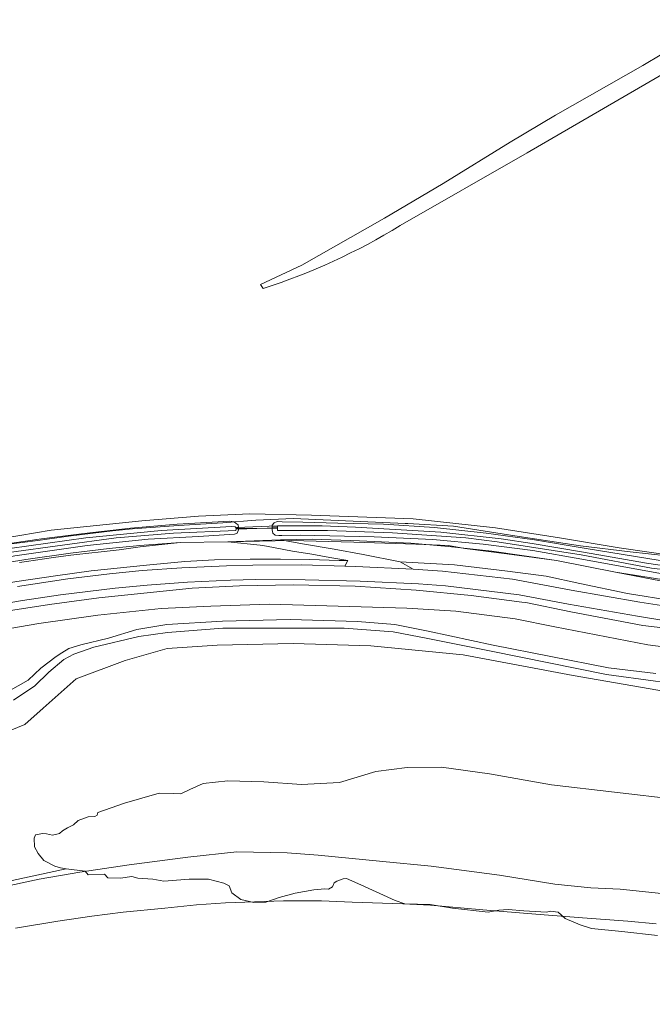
# Model space of a CAD drawing. Header units: metres. Extents: x 237319 to 238937, y 510065 to 511489.
# Tile 174 of 176: x 238485 to 238680, y 510876 to 511180. Entities that reach past the tile are written whole.
import ezdxf

# ---------------------------------------------------------------- set-up
doc = ezdxf.new("R2010")
doc.units = ezdxf.units.M
for name, color, linetype, lineweight in [('B-WE-FV-GELEIDING_WILDRASTER-G', 252, 'Continuous', 18), ('B-WE-GR-BOUWLAND-GV', 252, 'Continuous', 13), ('B-WE-GR-GRAS-GV', 252, 'Continuous', 13), ('B-WE-GR-GROENVOORZIENING-GV', 252, 'Continuous', 18), ('B-WE-GW-TALUD_KRUIN-G', 252, 'Continuous', 18), ('B-WE-KG-GRENS_PERCEEL-GV', 252, 'Continuous', 18), ('B-WE-KW-KUNSTWERK_DUIKER-G', 252, 'Continuous', 18), ('B-WE-KW-KUNSTWERK_DUIKER-GV', 252, 'Continuous', 18), ('B-WE-OG-TERREIN_BEGROEID-GV', 252, 'Continuous', 18), ('B-WE-OG-TERREIN_ERF-GV', 252, 'Continuous', 18), ('B-WE-OG-TERREIN_OEVER-GV', 252, 'Continuous', 18), ('B-WE-OG-WATER-GV', 252, 'Continuous', 18), ('B-WE-VH-GESLOTENVERHARDING-GV', 252, 'Continuous', 18), ('B-WE-VH-ONVERHARD-GV', 252, 'Continuous', 18)]:
    doc.layers.add(name, color=color, linetype=linetype, lineweight=lineweight)

# ---------------------------------------------------------------- blocks, each defined once
blk = doc.blocks.new('brk-2025')
at = {"layer": 'B-WE-KG-GRENS_PERCEEL-GV', "flags": 128}
for points in [[(238377.793, 510874.536), (238397.241, 510883.841), (238418.944, 510893.731), (238431.58, 510898.113), (238442.216, 510901.266), (238456.095, 510905.492), (238478.17, 510911.684), (238491.129, 510914.452), (238503.689, 510916.629), (238518.95, 510918.889), (238536.983, 510921.269), (238552.144, 510922.947), (238567.685, 510922.633), (238577.242, 510921.845), (238597.185, 510919.939), (238612.184, 510918.521), (238633.287, 510915.692), (238650.347, 510912.961), (238661.474, 510911.831), (238670.479, 510911.372), (238683.286, 510910.022)], [(238691.472, 511004.935), (238669.111, 511009.251), (238650.831, 511012.875), (238635.562, 511014.956), (238622.545, 511016.586), (238617.552, 511017.436), (238607.456, 511017.844), (238588.314, 511018.478), (238568.931, 511019.021), (238549.397, 511018.621), (238534.617, 511018.442), (238522.317, 511017.052), (238515.832, 511016.115), (238500.93, 511014.511), (238495.606, 511013.786), (238487.209, 511012.517), (238485.107, 511012.194)], [(238684.941, 511014.323), (238673.585, 511015.504), (238658.297, 511017.346), (238637.996, 511020.458), (238619.055, 511023.409), (238604.957, 511024.229), (238604.126, 511024.277), (238569.634, 511025.776), (238558.006, 511025.25), (238547.788, 511024.523), (238534.188, 511023.654), (238519.988, 511022.663), (238513.793, 511022.027), (238500.183, 511020.324), (238490.765, 511019.044), (238481.057, 511017.753)], [(238485.107, 511012.194), (238487.209, 511012.517), (238495.606, 511013.786), (238500.93, 511014.511), (238515.832, 511016.115), (238522.317, 511017.052), (238534.617, 511018.442), (238549.397, 511018.621), (238568.931, 511019.021), (238588.314, 511018.478), (238607.456, 511017.844), (238617.552, 511017.436), (238622.545, 511016.586), (238635.562, 511014.956), (238650.831, 511012.875), (238669.111, 511009.251), (238691.472, 511004.935)], [(238483.81, 510899.37), (238496.91, 510901.51), (238507.44, 510903.06), (238517.08, 510904.29), (238529.95, 510905.57), (238539.75, 510906.59), (238548.69, 510907.22), (238560.57, 510907.59), (238566.58, 510907.76), (238578.29, 510907.8), (238587.78, 510907.37), (238603.42, 510906.92), (238611.93, 510906.42), (238628.13, 510905.03), (238644.52, 510903.66), (238658.91, 510902.51), (238672.91, 510901.5), (238681.67, 510900.66)], [(238683.286, 510910.022), (238670.479, 510911.372), (238661.474, 510911.831), (238650.347, 510912.961), (238633.287, 510915.692), (238612.184, 510918.521), (238597.185, 510919.939), (238577.242, 510921.845), (238567.685, 510922.633), (238552.144, 510922.947), (238536.983, 510921.269), (238518.95, 510918.889), (238503.689, 510916.629), (238491.129, 510914.452), (238478.17, 510911.684), (238456.095, 510905.492), (238442.216, 510901.266), (238431.58, 510898.113), (238418.944, 510893.731), (238397.241, 510883.841), (238377.793, 510874.536)], [(238681.67, 510900.66), (238672.91, 510901.5), (238658.91, 510902.51), (238644.52, 510903.66), (238628.13, 510905.03), (238611.93, 510906.42), (238603.42, 510906.92), (238587.78, 510907.37), (238578.29, 510907.8), (238566.58, 510907.76), (238560.57, 510907.59), (238548.69, 510907.22), (238539.75, 510906.59), (238529.95, 510905.57), (238517.08, 510904.29), (238507.44, 510903.06), (238496.91, 510901.51), (238483.81, 510899.37)]]:
    blk.add_lwpolyline(points, dxfattribs=at)
blk = doc.blocks.new('bgt-2025')
at = {"layer": 'B-WE-GR-BOUWLAND-GV', "flags": 128}
for points in [[(238560.276, 511096.774), (238559.447, 511098.039), (238572.194, 511103.974), (238597.709, 511118.494), (238615.849, 511129.223), (238636.513, 511141.977), (238650.592, 511150.307), (238677.488, 511165.611), (238706.837, 511183.12)], [(238470.555, 511018.113), (238494.883, 511022.188), (238522.865, 511025.121), (238540.275, 511026.54), (238556.143, 511027.229), (238575.221, 511026.864), (238606.618, 511025.676), (238631.986, 511022.882), (238651.824, 511019.86), (238670.222, 511016.787), (238697.998, 511012.71)], [(238856.37, 511064.309), (238855.805, 511064.278), (238854.767, 511064.574), (238852.257, 511069.278), (238842.711, 511087.141), (238832.289, 511105.69), (238826.823, 511116.342), (238826.823, 511116.813), (238827.262, 511117.377), (238827.512, 511117.457), (238822.605, 511127.001), (238821.018, 511126.167), (238790.855, 511110.159), (238777.408, 511134.318), (238775.259, 511132.476), (238772.412, 511131.137), (238768.617, 511132.839), (238766.803, 511135.991), (238743.592, 511122.925), (238709.288, 511177.907), (238641.762, 511138.734), (238602.604, 511116.245)]]:
    blk.add_lwpolyline(points, dxfattribs=at)
at = {"layer": 'B-WE-GR-BOUWLAND-GV'}
blk.add_lwpolyline([(238602.604, 511116.245, -0.0593698), (238560.276, 511096.774)], format="xyb", dxfattribs=at)
at = {"layer": 'B-WE-GR-GRAS-GV', "flags": 128}
for points in [[(238686.394, 511008.256), (238658.68, 511013.25), (238643.59, 511015.89), (238628.26, 511017.9), (238612.72, 511019.31), (238594.51, 511020.15), (238571.71, 511020.72), (238566.1, 511020.6), (238565.11, 511020.6), (238564, 511020.69), (238563.25, 511021.32), (238563.04, 511022.34), (238563.061, 511022.84), (238563.075, 511023.176), (238563.101, 511023.806), (238563.723, 511024.497), (238564.581, 511024.843), (238566.15, 511024.791), (238572.49, 511024.71), (238583.32, 511024.35), (238597.45, 511024.02), (238613.186, 511023.011), (238629.094, 511021.324), (238644.034, 511019.191), (238659.391, 511016.657), (238686.7, 511012.276)], [(238697.998, 511012.71), (238670.222, 511016.787), (238651.824, 511019.86), (238631.986, 511022.882), (238606.618, 511025.676), (238575.221, 511026.864), (238556.143, 511027.229), (238540.275, 511026.54), (238522.865, 511025.121), (238494.883, 511022.188), (238470.555, 511018.113), (238447.705, 511013.433), (238433.212, 511009.762), (238415.821, 511004.551), (238403.672, 511000.716), (238384.696, 510994.243), (238361.693, 510985.046), (238347.238, 510978.721)], [(238477.69, 511017.45), (238491.82, 511019.55), (238505.05, 511021.23), (238519.3, 511022.85), (238533.76, 511024.05), (238549.96, 511025.01), (238551.34, 511024.77), (238552, 511024.32), (238552.54, 511023.87), (238552.69, 511022.97), (238552.69, 511022.797), (238552.69, 511022.676), (238552.69, 511022.28), (238552.21, 511021.32), (238551.43, 511021.02), (238540.3, 511020.24), (238524.79, 511019.4), (238505.92, 511017.45), (238483.57, 511014.27)], [(238474.935, 511011.167), (238486.963, 511013.152), (238500.766, 511015.064), (238512.73, 511016.555), (238522.175, 511017.473), (238534.617, 511018.442), (238549.397, 511018.621), (238565.606, 511019.221), (238575.545, 511019.454), (238590.073, 511018.925), (238605.87, 511018.162), (238617.481, 511017.208), (238630.896, 511015.725), (238650.831, 511012.875), (238669.111, 511009.251), (238691.807, 511005.599)], [(238482.209, 510960.383), (238486.657, 510962.267), (238492.387, 510967.316), (238502.6, 510976.314), (238517.633, 510982.005), (238530.621, 510985.674), (238546.047, 510986.723), (238569.499, 510987.199), (238593.522, 510986.532), (238622.027, 510983.769), (238655.965, 510977.385), (238692.262, 510971.069)], [(238688.206, 510939.071), (238649.311, 510943.645), (238630.132, 510946.987), (238615.316, 510949.017), (238604.728, 510948.967), (238595.086, 510947.739), (238583.88, 510944.356), (238572.148, 510943.755), (238560.472, 510944.502), (238549.416, 510944.878), (238541.745, 510944.051), (238537.684, 510942.172), (238534.826, 510940.818), (238532.645, 510940.969), (238528.15, 510941.042), (238517.47, 510937.96), (238509.273, 510935.028), (238509.048, 510934.252), (238508.327, 510933.837), (238506.252, 510933.75), (238503.15, 510932.636), (238501.686, 510931.282), (238499.829, 510930.299), (238498.365, 510929.426), (238497.382, 510928.552), (238495.241, 510928.115), (238493.406, 510928.486), (238492.139, 510928.552), (238490.588, 510928.312), (238489.998, 510928.137), (238489.605, 510927.132), (238489.67, 510924.468), (238490.784, 510922.437), (238492.554, 510920.253), (238496.006, 510918.462), (238497.688, 510917.937), (238499.491, 510917.693), (238505.322, 510916.904), (238506.225, 510915.803), (238511.303, 510916.047), (238512.366, 510914.857), (238516.279, 510914.789), (238519.702, 510915.311), (238521.602, 510914.787), (238526.256, 510914.503), (238529.62, 510913.913), (238537.392, 510914.437), (238543.443, 510914.459), (238548.184, 510913.236), (238549.779, 510912.384), (238550.604, 510910.267), (238553.399, 510908.255), (238557.424, 510907.305), (238561.114, 510907.417), (238565.252, 510908.814), (238570.172, 510910.211), (238575.93, 510911.161), (238579.319, 510911.502), (238580.437, 510911.391), (238581.723, 510912.117), (238582.226, 510913.403), (238583.009, 510913.85), (238584.981, 510914.581), (238585.976, 510914.736), (238590.457, 510912.686), (238600.993, 510907.875), (238603.975, 510906.919), (238611.802, 510906.64), (238618.791, 510905.522), (238629.708, 510904.333), (238633.006, 510904.964), (238635.969, 510905.131), (238640.722, 510904.684), (238647.803, 510904.271), (238649.033, 510904.606), (238651.325, 510904.271), (238653.506, 510902.371), (238658.146, 510900.414), (238661.668, 510899.296), (238671.005, 510898.29), (238682.019, 510897.117)], [(238708.178, 510983.042), (238679.025, 510986.826), (238650.328, 510992.383), (238638.04, 510994.8), (238619.74, 510997.2), (238604.669, 510998.151), (238562.255, 510999.405), (238544.161, 510998.716), (238528.75, 510998.01), (238509.25, 510995.94), (238491.07, 510993.36), (238472.98, 510990.27), (238451.08, 510985.68), (238438.665, 510982.27)], [(238481.538, 510972.408), (238487.752, 510975.881), (238491.636, 510979.641), (238496.419, 510983.196), (238498.102, 510984.341), (238500.242, 510985.7), (238504.04, 510986.826), (238512.507, 510988.89), (238521.308, 510991.506), (238530.588, 510993.1), (238547.716, 510994.081), (238568.588, 510994.617), (238589.367, 510994.046), (238600.986, 510993.065), (238611.247, 510991.063), (238631.3, 510986.766), (238666.856, 510979.73), (238681.501, 510977.921)], [(238681.46, 510975.633), (238666.284, 510977.646), (238630.686, 510984.886), (238611.083, 510988.774), (238600.414, 510990.818), (238585.279, 510992.003), (238569.242, 510992.002), (238547.839, 510991.956), (238530.71, 510990.648), (238521.912, 510989.377), (238507.958, 510986.057), (238501.867, 510983.973), (238498.719, 510982.298), (238494.099, 510978.375), (238489.823, 510974.156), (238483.201, 510969.783)]]:
    blk.add_lwpolyline(points, dxfattribs=at)
at = {"layer": 'B-WE-GR-GROENVOORZIENING-GV', "flags": 128}
for points in [[(238484.397, 511004.81), (238500.002, 511007.149), (238512.829, 511008.778), (238522.969, 511009.714), (238535.219, 511010.606), (238548.972, 511011.218), (238557.053, 511011.385), (238572.209, 511011.469), (238585.509, 511011.087), (238586.41, 511012.83), (238583.74, 511012.86), (238574.62, 511013.16), (238565.59, 511013.22), (238556.29, 511013.31), (238545.25, 511013.01), (238536.07, 511012.59), (238524.31, 511011.45), (238507.148, 511009.659), (238496.17, 511008.09), (238484.242, 511006.418)], [(238476.242, 510996.48), (238494.301, 510999.301), (238509.601, 511001.306), (238538.358, 511004.26), (238553.03, 511005.012), (238569.701, 511005.355), (238588.66, 511004.88), (238607.56, 511003.71), (238624.48, 511002.03), (238640.191, 511000), (238641.43, 510999.84), (238655.26, 510996.96), (238677.53, 510992.77), (238710.17, 510989.02)], [(238683.994, 510994.36), (238675.901, 510995.642), (238654.554, 510999.354), (238639.357, 511002.209), (238616.627, 511005.043), (238608.205, 511005.666), (238590.259, 511006.433), (238573.248, 511006.869), (238557.985, 511006.954), (238550.228, 511006.788), (238536.878, 511006.165), (238524.507, 511005.208), (238514.566, 511004.356), (238497.721, 511002.268), (238486.034, 511000.46), (238467.938, 510997.455)]]:
    blk.add_lwpolyline(points, dxfattribs=at)
at = {"layer": 'B-WE-GW-TALUD_KRUIN-G', "flags": 128}
blk.add_lwpolyline([(238425.79, 510993.15), (238429.96, 510994.2), (238432.69, 510995.01), (238451.336, 511000), (238473.356, 511004.606), (238484.242, 511006.418), (238496.17, 511008.09), (238507.148, 511009.659), (238524.31, 511011.45), (238536.07, 511012.59), (238545.25, 511013.01), (238556.29, 511013.31), (238565.59, 511013.22), (238574.62, 511013.16), (238583.74, 511012.86), (238586.41, 511012.83)], dxfattribs=at)
at = {"layer": 'B-WE-KW-KUNSTWERK_DUIKER-G', "flags": 128}
for points in [[(238551.911, 511022.664), (238552.69, 511022.676)], [(238552.69, 511022.676), (238563.061, 511022.84)], [(238563.061, 511022.84), (238564.664, 511022.865)]]:
    blk.add_lwpolyline(points, dxfattribs=at)
at = {"layer": 'B-WE-KW-KUNSTWERK_DUIKER-GV', "flags": 128}
blk.add_lwpolyline([(238552.061, 511022.472), (238564.706, 511022.936), (238564.684, 511023.535), (238552.039, 511023.072)], close=True, dxfattribs=at)
at = {"layer": 'B-WE-OG-TERREIN_BEGROEID-GV', "flags": 128}
for points in [[(238484.242, 511006.418), (238496.17, 511008.09), (238507.148, 511009.659), (238524.31, 511011.45), (238536.07, 511012.59), (238545.25, 511013.01), (238556.29, 511013.31), (238565.59, 511013.22), (238574.62, 511013.16), (238583.74, 511012.86), (238586.41, 511012.83), (238580.86, 511013.79), (238575.304, 511014.828), (238569.329, 511015.752), (238566.634, 511016.226), (238561.36, 511017.3), (238559.41, 511017.57), (238549.397, 511018.621), (238534.617, 511018.442), (238522.175, 511017.473), (238512.73, 511016.555), (238500.766, 511015.064), (238486.963, 511013.152), (238474.935, 511011.167)], [(238849.2, 511011.18), (238842.342, 511010.203), (238823.234, 511007.054), (238806.223, 511004.877), (238785.59, 511003.252), (238759.77, 511002.318), (238735.347, 511002.595), (238710.681, 511003.7), (238691.807, 511005.599), (238669.111, 511009.251), (238650.831, 511012.875), (238630.896, 511015.725), (238617.481, 511017.208), (238605.87, 511018.162), (238590.073, 511018.925), (238575.545, 511019.454), (238565.606, 511019.221)], [(238565.606, 511019.221), (238573, 511017.93), (238582.18, 511016.34), (238591.12, 511014.75), (238602.561, 511012.404), (238619.393, 511011.513), (238635.76, 511009.56), (238647.67, 511008.03), (238658.02, 511005.75), (238672.81, 511002.69), (238686.85, 511000.38)], [(238710.17, 510989.02), (238677.53, 510992.77), (238655.26, 510996.96), (238641.43, 510999.84), (238640.191, 511000), (238624.48, 511002.03), (238607.56, 511003.71), (238588.66, 511004.88), (238569.701, 511005.355), (238553.03, 511005.012), (238538.358, 511004.26), (238509.601, 511001.306), (238494.301, 510999.301), (238476.242, 510996.48)], [(238472.98, 510990.27), (238491.07, 510993.36), (238509.25, 510995.94), (238528.75, 510998.01), (238544.161, 510998.716), (238562.255, 510999.405), (238604.669, 510998.151), (238619.74, 510997.2), (238638.04, 510994.8), (238650.328, 510992.383), (238679.025, 510986.826), (238708.178, 510983.042)]]:
    blk.add_lwpolyline(points, dxfattribs=at)
at = {"layer": 'B-WE-OG-TERREIN_ERF-GV', "flags": 128}
for points in [[(238706.837, 511183.12), (238677.488, 511165.611), (238650.592, 511150.307), (238636.513, 511141.977), (238615.849, 511129.223), (238597.709, 511118.494), (238572.194, 511103.974), (238559.447, 511098.039), (238560.276, 511096.774)], [(238602.604, 511116.245), (238641.762, 511138.734), (238709.288, 511177.907), (238743.592, 511122.925), (238766.803, 511135.991), (238768.617, 511132.839), (238772.412, 511131.137), (238775.259, 511132.476), (238777.408, 511134.318), (238790.855, 511110.159), (238821.018, 511126.167), (238822.605, 511127.001), (238823.912, 511127.688), (238811.029, 511150.921), (238809.469, 511153.735), (238806.215, 511159.854), (238805.361, 511162.575), (238804.854, 511165.928), (238804.949, 511169.629), (238805.772, 511174.358), (238807.441, 511178.874)]]:
    blk.add_lwpolyline(points, dxfattribs=at)
at = {"layer": 'B-WE-OG-TERREIN_ERF-GV'}
blk.add_lwpolyline([(238560.276, 511096.774, 0.0593698), (238602.604, 511116.245)], format="xyb", dxfattribs=at)
at = {"layer": 'B-WE-OG-TERREIN_OEVER-GV', "flags": 128}
for points in [[(238686.7, 511012.276), (238659.391, 511016.657), (238644.034, 511019.191), (238629.094, 511021.324), (238613.186, 511023.011), (238597.45, 511024.02), (238583.32, 511024.35), (238572.49, 511024.71), (238566.15, 511024.791), (238564.581, 511024.843), (238563.723, 511024.497), (238563.101, 511023.806), (238563.075, 511023.176), (238564.664, 511023.234), (238564.664, 511023.501), (238578.494, 511023.499), (238588.763, 511023.11), (238615.166, 511021.622), (238633.743, 511019.528), (238643.304, 511018.148), (238659.218, 511015.452), (238678.658, 511011.983), (238696.842, 511009.36)], [(238689.004, 511009.472), (238680.222, 511010.499), (238658.459, 511014.61), (238632.516, 511018.649), (238622.849, 511019.888), (238600.201, 511021.34), (238580.195, 511022.083), (238564.664, 511022.16), (238564.664, 511022.865), (238564.664, 511023.234), (238563.075, 511023.176), (238563.061, 511022.84), (238563.04, 511022.34), (238563.25, 511021.32), (238564, 511020.69), (238565.11, 511020.6), (238566.1, 511020.6), (238571.71, 511020.72), (238594.51, 511020.15), (238612.72, 511019.31), (238628.26, 511017.9), (238643.59, 511015.89), (238658.68, 511013.25), (238686.394, 511008.256)], [(238482.034, 511016.545), (238505.513, 511019.867), (238528.794, 511022.134), (238550.641, 511023.346), (238551.622, 511023.271), (238551.924, 511022.781), (238552.69, 511022.797), (238552.69, 511022.97), (238552.54, 511023.87), (238552, 511024.32), (238551.34, 511024.77), (238549.96, 511025.01), (238533.76, 511024.05), (238519.3, 511022.85), (238505.05, 511021.23), (238491.82, 511019.55), (238477.69, 511017.45)]]:
    blk.add_lwpolyline(points, dxfattribs=at)
blk.add_lwpolyline([(238552.69, 511022.797), (238551.924, 511022.781), (238551.911, 511022.664), (238551.848, 511022.102), (238532.586, 511021.307), (238514.864, 511019.874), (238481.724, 511015.341), (238461.098, 511011.42), (238460.92, 511012.014), (238459.654, 511011.729), (238459.78, 511011.3), (238460.2, 511010.46), (238460.74, 511010.01), (238461.61, 511009.86), (238462.27, 511009.92), (238463.71, 511010.31), (238483.57, 511014.27), (238505.92, 511017.45), (238524.79, 511019.4), (238540.3, 511020.24), (238551.43, 511021.02), (238552.21, 511021.32), (238552.69, 511022.28), (238552.69, 511022.676)], close=True, dxfattribs=at)
at = {"layer": 'B-WE-OG-WATER-GV', "flags": 128}
for points in [[(238696.842, 511009.36), (238678.658, 511011.983), (238659.218, 511015.452), (238643.304, 511018.148), (238633.743, 511019.528), (238615.166, 511021.622), (238588.763, 511023.11), (238578.494, 511023.499), (238564.664, 511023.501), (238564.664, 511023.234), (238564.664, 511022.865), (238564.664, 511022.16), (238580.195, 511022.083), (238600.201, 511021.34), (238622.849, 511019.888), (238632.516, 511018.649), (238658.459, 511014.61), (238680.222, 511010.499), (238689.004, 511009.472)], [(238454.618, 510907.973), (238499.491, 510917.693), (238497.688, 510917.937), (238496.006, 510918.462), (238492.554, 510920.253), (238490.784, 510922.437), (238489.67, 510924.468), (238489.605, 510927.132), (238489.998, 510928.137), (238490.588, 510928.312), (238492.139, 510928.552), (238493.406, 510928.486), (238495.241, 510928.115), (238497.382, 510928.552), (238498.365, 510929.426), (238499.829, 510930.299), (238501.686, 510931.282), (238503.15, 510932.636), (238506.252, 510933.75), (238508.327, 510933.837), (238509.048, 510934.252), (238509.273, 510935.028), (238517.47, 510937.96), (238528.15, 510941.042), (238532.645, 510940.969), (238534.826, 510940.818), (238537.684, 510942.172), (238541.745, 510944.051), (238549.416, 510944.878), (238560.472, 510944.502), (238572.148, 510943.755), (238583.88, 510944.356), (238595.086, 510947.739), (238604.728, 510948.967), (238615.316, 510949.017), (238630.132, 510946.987), (238649.311, 510943.645), (238688.206, 510939.071)], [(238692.262, 510971.069), (238655.965, 510977.385), (238622.027, 510983.769), (238593.522, 510986.532), (238569.499, 510987.199), (238546.047, 510986.723), (238530.621, 510985.674), (238517.633, 510982.005), (238502.6, 510976.314), (238492.387, 510967.316), (238486.657, 510962.267), (238482.209, 510960.383)]]:
    blk.add_lwpolyline(points, dxfattribs=at)
blk.add_lwpolyline([(238460.759, 511012.551), (238460.92, 511012.014), (238461.098, 511011.42), (238481.724, 511015.341), (238514.864, 511019.874), (238532.586, 511021.307), (238551.848, 511022.102), (238551.911, 511022.664), (238551.924, 511022.781), (238551.622, 511023.271), (238550.641, 511023.346), (238528.794, 511022.134), (238505.513, 511019.867), (238482.034, 511016.545)], close=True, dxfattribs=at)
at = {"layer": 'B-WE-VH-GESLOTENVERHARDING-GV', "flags": 128}
for points in [[(238467.938, 510997.455), (238486.034, 511000.46), (238497.721, 511002.268), (238514.566, 511004.356), (238524.507, 511005.208), (238536.878, 511006.165), (238550.228, 511006.788), (238557.985, 511006.954), (238573.248, 511006.869), (238590.259, 511006.433), (238608.205, 511005.666), (238616.627, 511005.043), (238639.357, 511002.209), (238654.554, 510999.354), (238675.901, 510995.642), (238683.994, 510994.36)], [(238684.627, 510998.734), (238676.625, 511000.001), (238655.341, 511003.702), (238637.284, 511007.074), (238615.686, 511009.596), (238606.57, 511010.127), (238588.763, 511010.994), (238585.509, 511011.087), (238572.209, 511011.469), (238557.053, 511011.385), (238548.972, 511011.218), (238535.219, 511010.606), (238522.969, 511009.714), (238512.829, 511008.778), (238500.002, 511007.149), (238484.397, 511004.81)]]:
    blk.add_lwpolyline(points, dxfattribs=at)
at = {"layer": 'B-WE-VH-ONVERHARD-GV', "flags": 128}
blk.add_lwpolyline([(238586.41, 511012.83), (238585.509, 511011.087), (238588.763, 511010.994), (238606.57, 511010.127), (238602.561, 511012.404), (238591.12, 511014.75), (238582.18, 511016.34), (238573, 511017.93), (238565.606, 511019.221), (238549.397, 511018.621), (238559.41, 511017.57), (238561.36, 511017.3), (238566.634, 511016.226), (238569.329, 511015.752), (238575.304, 511014.828), (238580.86, 511013.79)], close=True, dxfattribs=at)
for points in [[(238681.501, 510977.921), (238666.856, 510979.73), (238631.3, 510986.766), (238611.247, 510991.063), (238600.986, 510993.065), (238589.367, 510994.046), (238568.588, 510994.617), (238547.716, 510994.081), (238530.588, 510993.1), (238521.308, 510991.506), (238512.507, 510988.89), (238504.04, 510986.826), (238500.242, 510985.7), (238498.102, 510984.341), (238496.419, 510983.196), (238491.636, 510979.641), (238487.752, 510975.881), (238481.538, 510972.408)], [(238483.201, 510969.783), (238489.823, 510974.156), (238494.099, 510978.375), (238498.719, 510982.298), (238501.867, 510983.973), (238507.958, 510986.057)], [(238507.958, 510986.057), (238521.912, 510989.377), (238530.71, 510990.648), (238547.839, 510991.956), (238569.242, 510992.002), (238585.279, 510992.003), (238600.414, 510990.818), (238611.083, 510988.774), (238630.686, 510984.886), (238666.284, 510977.646), (238681.46, 510975.633), (238696.994, 510974.448), (238725.65, 510972.279), (238744.455, 510970.44), (238755.524, 510970.587), (238757.819, 510973.824), (238757.983, 510979.641), (238775.771, 510979.272)]]:
    blk.add_lwpolyline(points, dxfattribs=at)
at = {"layer": 'B-WE-KG-GRENS_PERCEEL-GV'}
blk.add_blockref('brk-2025', (0, 0), dxfattribs=at)

msp = doc.modelspace()

# ---------------------------------------------------------------- linework, layer by layer
at = {"layer": 'B-WE-OG-WATER-GV', "flags": 128}
msp.add_lwpolyline([(238682.019, 510897.117), (238671.005, 510898.29), (238661.668, 510899.296), (238658.146, 510900.414), (238653.506, 510902.371), (238651.325, 510904.271), (238649.033, 510904.606), (238647.803, 510904.271), (238640.722, 510904.684), (238635.969, 510905.131), (238633.006, 510904.964), (238629.708, 510904.333), (238618.791, 510905.522), (238611.802, 510906.64), (238603.975, 510906.919), (238600.993, 510907.875), (238590.457, 510912.686), (238585.976, 510914.736), (238584.981, 510914.581), (238583.009, 510913.85), (238582.226, 510913.403), (238581.723, 510912.117), (238580.437, 510911.391), (238579.319, 510911.502), (238575.93, 510911.161), (238570.172, 510910.211), (238565.252, 510908.814), (238561.114, 510907.417), (238557.424, 510907.305), (238553.399, 510908.255), (238550.604, 510910.267), (238549.779, 510912.384), (238548.184, 510913.236), (238543.443, 510914.459), (238537.392, 510914.437), (238529.62, 510913.913), (238526.256, 510914.503), (238521.602, 510914.787), (238519.702, 510915.311), (238516.279, 510914.789), (238512.366, 510914.857), (238511.303, 510916.047), (238506.225, 510915.803), (238505.322, 510916.904), (238499.491, 510917.693), (238454.618, 510907.973)], dxfattribs=at)

# ---------------------------------------------------------------- block references
at = {"layer": 'B-WE-FV-GELEIDING_WILDRASTER-G'}
msp.add_blockref('bgt-2025', (0, 0), dxfattribs=at)

doc.saveas('drawing.dxf')
